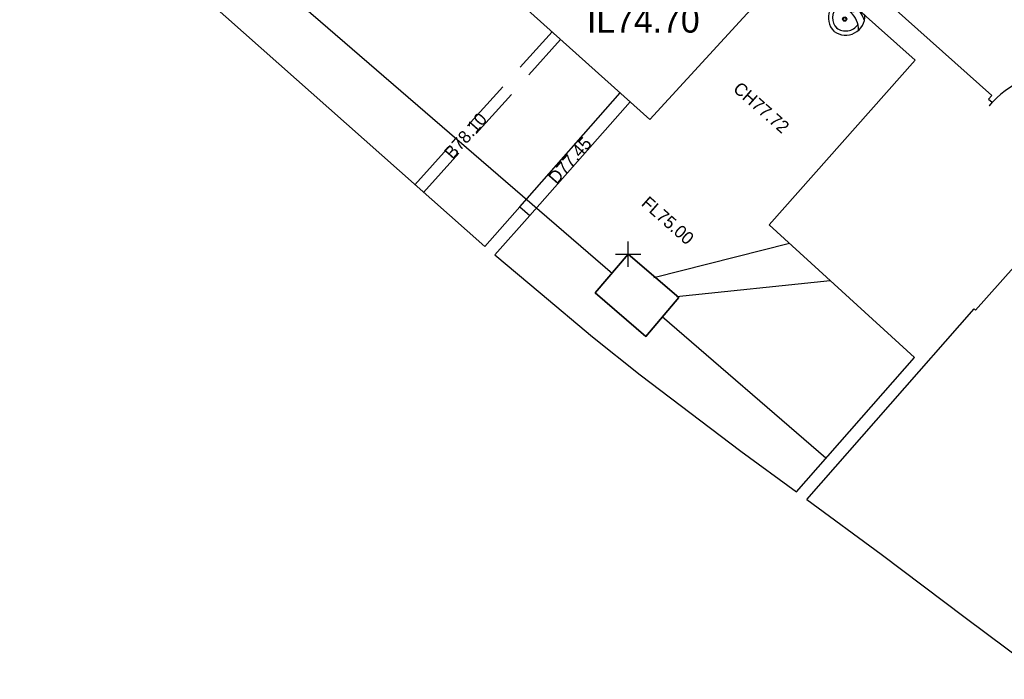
# Model space of a CAD drawing. Header units: metres. Extents: x 313915 to 314071, y 120624 to 120844.
# Tile 11 of 17: x 313990 to 313999, y 120773 to 120779. Entities that reach past the tile are written whole.
import ezdxf
from ezdxf.enums import TextEntityAlignment as Align
from ezdxf.lldxf.tags import DXFTag

# ---------------------------------------------------------------- set-up
doc = ezdxf.new("R2010")
doc.units = ezdxf.units.M
doc.header["$MEASUREMENT"] = 0
doc.linetypes.add('DASHED', pattern=[0.75, 0.5, -0.25])
for name, color, linetype in [('CAD', 7, 'Continuous'), ('G-Beams', 30, 'DASHED'), ('G-Ceiling', 2, 'Continuous'), ('G-Doors', 7, 'Continuous'), ('G-Sanitary', 7, 'Continuous'), ('G-Wall', 3, 'Continuous'), ('Manhole', 7, 'Continuous'), ('Measured - Floor Level-Text', 7, 'Continuous'), ('Spot Level', 7, 'Continuous'), ('Underground Foul Water QL-B2', 171, 'FW-QLB2')]:
    doc.layers.add(name, color=color, linetype=linetype)
doc.styles.add('FCDFNT9', font='txt')
tags = doc.linetypes.add('FW-QLB2', pattern='A,0.658114,-0.056419,["FW",FCDFNT9,S=0.110723,R=0,X=0,Y=-0.058466],-0.257693,0.658114,-0.053011,["QL-B2",FCDFNT9,S=0.110723,R=0,X=0,Y=-0.058466],-0.571821', length=2.255172).pattern_tags.tags
tags[19] = DXFTag(74, 10)
tags[6] = DXFTag(74, 10)

# ---------------------------------------------------------------- blocks, each defined once
blk = doc.blocks.new('plus')
at = {"layer": 'CAD', "color": 0}
for p, q in [((0, -0.5), (0, 0.5)), ((-0.5, 0), (0.5, 0))]:
    blk.add_line(p, q, dxfattribs=at)
blk = doc.blocks.new('A$C3381e97d')
for p, q in [((50.5, 309.9), (160.1, 309.9)), ((167, 299.6), (167, 291.6)), ((173.1, 299.6), (173.1, 291.7)), ((180.8, 309.9), (290.5, 309.9)), ((167, 251.5), (167, 239.7)), ((173.1, 251.4), (173.1, 239.9))]:
    blk.add_line(p, q)
for centre, radius in [((170.5, 271.5), 20.3), ((170.5, 309.9), 10.3), ((170.5, 271.5), 10.3), ((170.5, 154.2), 20.3), ((170.5, 154.2), 14.3)]:
    blk.add_circle(centre, radius)
for centre, radius, start, end in [((183.9, 183.4), 183.9, 136.51674, 265.29297), ((178.9, 7.9), 302.2, 93.56524, 122.03941), ((157, 183.4), 183.9, 274.70703, 43.48326), ((166.4, 8.8), 301.1, 59.19826, 87.25301), ((178.9, 7.9), 232.2, 91.60377, 139.73716), ((183.9, 183.4), 143.9, 175.68344, 265.29297), ((157, 183.4), 143.9, 274.70703, 5.52965), ((165.9, 7.9), 232.2, 41.68292, 88.39623), ((170.5, 20), 20, 265.29297, 274.70703)]:
    blk.add_arc(centre, radius, start, end)
blk = doc.blocks.new('*U21')
blk.add_lwpolyline([(0, 0), (0, 1029.7), (0, 1029.7), (0, 0)], close=True)
blk.add_arc((0, 0), 1029.7, 90, 180)

msp = doc.modelspace()

# ---------------------------------------------------------------- linework, layer by layer
at = {"layer": 'G-Beams', "elevation": 75.152}
for points in [[(313993.4853, 120777.5172), (313994.7881, 120778.9707)], [(313993.5671, 120777.4439), (313994.87, 120778.8973)]]:
    msp.add_lwpolyline(points, dxfattribs=at)
at = {"layer": 'G-Ceiling', "elevation": 75.152}
for points in [[(313994.4821, 120777.3071), (313995.4368, 120778.3892)], [(313994.5757, 120777.2245), (313995.5298, 120778.3059)]]:
    msp.add_lwpolyline(points, dxfattribs=at)
at = {"layer": 'G-Wall', "elevation": 75.152}
for points in [[(313989.8, 120781.2891), (313989.9766, 120781.1333), (313989.7286, 120780.8522), (313994.1482, 120776.9287), (313994.4821, 120777.3071), (313994.5757, 120777.2245), (313994.2452, 120776.8499), (313994.6741, 120776.4901), (313995.1723, 120776.0721), (313995.6268, 120775.7119), (313996.5828, 120774.9862), (313997.1105, 120774.5996), (313998.2325, 120775.8768), (313996.8506, 120777.1362), (313998.2385, 120778.6992), (313997.1356, 120779.6865), (313995.7177, 120778.1374), (313991.0449, 120782.3261), (313990.4825, 120781.6886)], [(313998.9672, 120778.3634), (313997.0633, 120780.0648)], [(313997.2083, 120774.5275), (313998.7988, 120776.3392), (313998.8138, 120776.3258), (314000.322, 120778.0152), (314000.7389, 120777.6562), (314000.8974, 120777.8359), (314000.5616, 120778.1322), (314001.044, 120778.707), (314000.7133, 120779.0038), (314000.5779, 120778.8568), (314000.7215, 120778.7279), (313999.7137, 120777.5856)], [(313998.9672, 120778.3634), (313998.9375, 120778.3298), (313998.9711, 120778.3002), (313998.9416, 120778.2668)], [(313997.2083, 120774.5275), (313997.9156, 120774.0061), (313998.715, 120773.4046), (313999.4997, 120772.8177), (314001.1845, 120774.7128), (314000.5999, 120775.2285), (314001.854, 120776.6959), (314002.0104, 120776.8775), (314004.0598, 120775.1127), (314003.4373, 120774.3909), (314003.4031, 120774.4204), (314003.3833, 120774.3979), (314003.3272, 120774.4474), (314003.3471, 120774.4699), (314003.2573, 120774.5492), (314003.7217, 120775.0876), (314001.9373, 120776.6242), (314000.7692, 120775.2575), (314002.5465, 120773.7249), (314002.6954, 120773.8976)]]:
    msp.add_lwpolyline(points, dxfattribs=at)
at = {"layer": 'Manhole', "elevation": 75.152}
msp.add_lwpolyline([(313995.6805, 120776.076), (313995.197, 120776.4882), (313995.5111, 120776.8579), (313995.9946, 120776.4457)], close=True, dxfattribs=at)
at = {"layer": 'Manhole'}
msp.add_polyline3d([(313995.5118, 120776.8573, 76.616), (313995.197, 120776.4882, 75.152), (313995.6805, 120776.076, 75.152), (313995.9946, 120776.4457, 75.152), (313995.5118, 120776.8573, 75.152)], dxfattribs=at)
at = {"layer": 'Underground Foul Water QL-B2'}
for points in [[(313995.3629, 120776.6686), (313991.5702, 120779.9452), (313991.2464, 120780.8545)], [(313995.7562, 120776.6366), (313997.0439, 120776.96)], [(313995.9718, 120776.4544), (313997.4327, 120776.6057)], [(313997.3898, 120774.9175), (313995.8335, 120776.2619)]]:
    msp.add_lwpolyline(points, dxfattribs=at)

# ---------------------------------------------------------------- block references
at = {"layer": 'G-Doors', "xscale": 0.000999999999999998, "yscale": 0.000999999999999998, "zscale": 0.000999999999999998, "rotation": 318.5801027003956}
msp.add_blockref('*U21', (313999.7137, 120777.5856, 75.152), dxfattribs=at)
at = {"layer": 'G-Sanitary', "xscale": 0.001, "yscale": 0.001, "zscale": 0.001, "rotation": 318.5801027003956}
msp.add_blockref('A$C3381e97d', (313997.3394, 120779.0876, 75.152), dxfattribs=at)
at = {"layer": 'Spot Level', "xscale": 0.24, "yscale": 0.24, "zscale": 0.24}
msp.add_blockref('plus', (313995.5118, 120776.8573, 76.616), dxfattribs=at)

# ---------------------------------------------------------------- texts
at = {"layer": 'Measured - Floor Level-Text', "style": 'FCDFNT9'}
for s, rotation, p in [('CH77.72', 318.5801, (313996.5399, 120778.4593, 141.1092)), ('B78.10', 48.5801, (313993.7979, 120777.7912, 75.152)), ('D77.45', 48.5801, (313994.7861, 120777.5536, 75.152)), ('FL75.00', 318.5801, (313995.6676, 120777.3719, 141.1092))]:
    msp.add_text(s, height=0.12, rotation=rotation, dxfattribs=at).set_placement(p, align=Align.MIDDLE_LEFT)
at = {"layer": 'Spot Level', "style": 'FCDFNT9'}
msp.add_text('IL74.70', height=0.24, dxfattribs=at).set_placement((313995.1202, 120779.0816, 75), align=Align.MIDDLE_LEFT)

doc.saveas('drawing.dxf')
